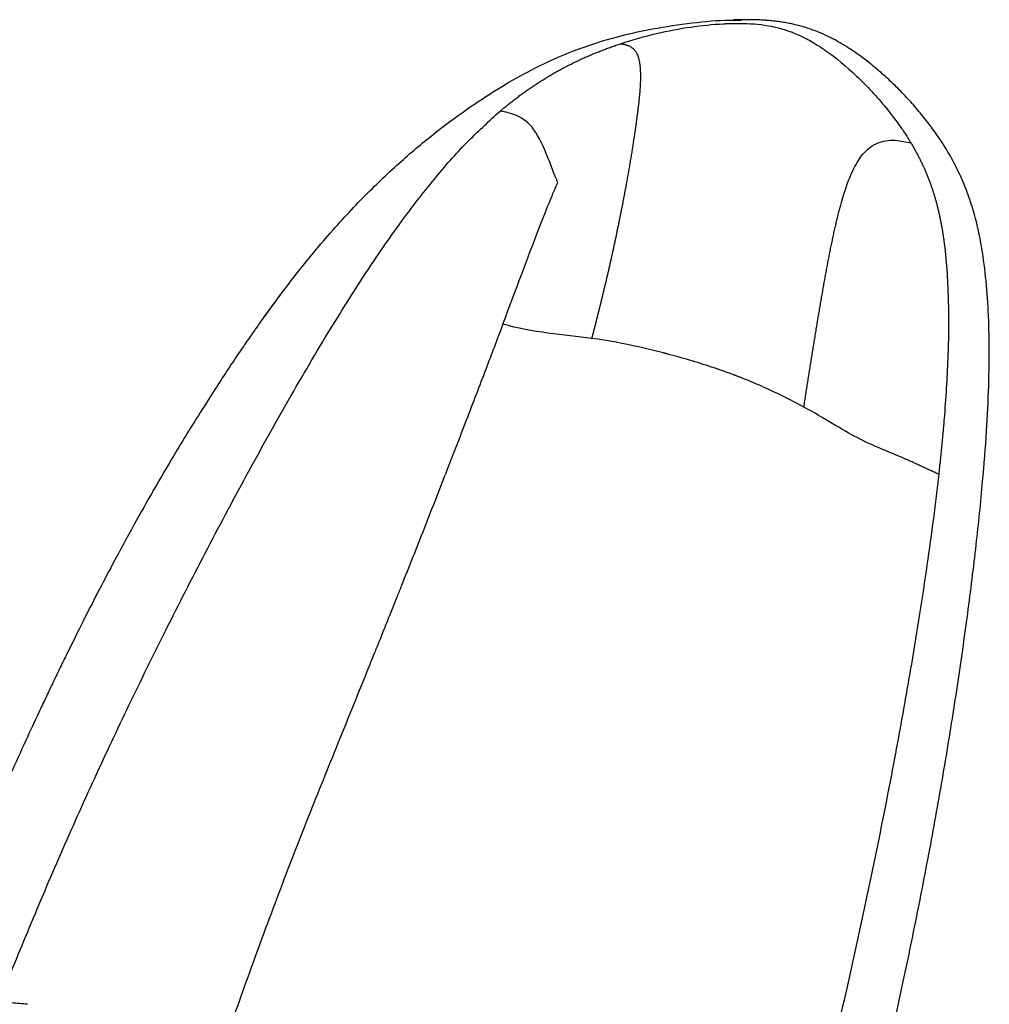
# Paper-space layout '_Right' of a CAD drawing. Header units: millimetres. Extents: x -152 to 619, y 0 to 682.
# Tile 10 of 10: x 459 to 619, y 520 to 682. Entities that reach past the tile are written whole.
import ezdxf

# ---------------------------------------------------------------- set-up
doc = ezdxf.new("R2010")
doc.units = ezdxf.units.MM

psp = doc.layouts.new('_Right')

# ---------------------------------------------------------------- linework, layer by layer
at = {"color": 7, "linetype": 'Continuous', "lineweight": 25}
for points, knots in [([(480, 241.79), (480.4, 242.07), (482.47, 243.5), (486.18, 246.58), (491.1, 251.1), (495.92, 256.18), (500.71, 261.82), (505.84, 268.51), (511.33, 276.31), (517.12, 285.19), (522.83, 294.54), (528.39, 304.15), (534.25, 314.81), (540.27, 326.33), (546.3, 338.63), (551.85, 350.7), (556.96, 362.63), (561.69, 374.45), (566.35, 386.89), (570.9, 399.91), (575.33, 413.43), (579.42, 426.67), (583.25, 439.65), (586.84, 452.3), (590.2, 464.53), (593.37, 476.28), (596.38, 487.75), (599.27, 499.27), (602.09, 511.18), (604.77, 523.25), (607.29, 535.44), (609.62, 547.56), (611.78, 559.8), (613.72, 571.97), (615.4, 583.81), (616.8, 595.04), (617.83, 605.06), (618.52, 613.8), (618.89, 621.35), (618.99, 628.23), (618.79, 634.53), (618.32, 640.31), (617.63, 644.98), (616.79, 648.78), (615.86, 651.93), (614.74, 654.9), (613.41, 657.77), (611.83, 660.59), (610.1, 663.19), (608.32, 665.54), (606.6, 667.6), (604.98, 669.36), (603.64, 670.72), (602.64, 671.69), (601.61, 672.63), (600.58, 673.53), (599.54, 674.39), (598.36, 675.31), (597.06, 676.26), (595.68, 677.19), (594.19, 678.09), (592.67, 678.9), (591.1, 679.62), (589.55, 680.21), (588.03, 680.69), (586.7, 681.01), (585.57, 681.24), (584.7, 681.38), (583.87, 681.49), (583.16, 681.57), (582.6, 681.62), (582.33, 681.64), (582.13, 681.66), (581.93, 681.67), (581.66, 681.69), (581.14, 681.72), (580.59, 681.74), (580.01, 681.75), (579.48, 681.76), (579, 681.76), (578.57, 681.76), (578.22, 681.76), (577.93, 681.76), (577.69, 681.75), (577.49, 681.75), (577.31, 681.74), (577.16, 681.74), (577.04, 681.73), (576.94, 681.73), (576.87, 681.73), (576.83, 681.73), (576.81, 681.73), (576.81, 681.73), (576.82, 681.73)], [0, 0, 0, 0, 0.003133, 0.01624, 0.028653, 0.040639, 0.052546, 0.064706, 0.079834, 0.095479, 0.111482, 0.127628, 0.143672, 0.164074, 0.183777, 0.202947, 0.221736, 0.240282, 0.258646, 0.27997, 0.30082, 0.321057, 0.340566, 0.359667, 0.377936, 0.395375, 0.412341, 0.429389, 0.447058, 0.465694, 0.483287, 0.501245, 0.519326, 0.537248, 0.554621, 0.57105, 0.586166, 0.598155, 0.609149, 0.619396, 0.6292, 0.638924, 0.648973, 0.65608, 0.663672, 0.671859, 0.680463, 0.689075, 0.697253, 0.702829, 0.707769, 0.712072, 0.714065, 0.716036, 0.718078, 0.720295, 0.722783, 0.725623, 0.730068, 0.735365, 0.741587, 0.75031, 0.75999, 0.76986, 0.779214, 0.787451, 0.79181, 0.795439, 0.798254, 0.800209, 0.800892, 0.801183, 0.801458, 0.801739, 0.802045, 0.802799, 0.805163, 0.808882, 0.814042, 0.820719, 0.828993, 0.838951, 0.848186, 0.858596, 0.870219, 0.883089, 0.897231, 0.913396, 0.930981, 0.949984, 0.970388, 0.992162, 1, 1, 1, 1]), ([(498.99, 632.07), (500.97, 634.78), (504.88, 640.12), (511.02, 647.44), (517.1, 653.87), (522.98, 659.32), (528.61, 663.93), (533.98, 667.81), (539.08, 671.08), (544.5, 674.08), (550.38, 676.7), (556.88, 678.83), (563.43, 680.33), (569.9, 681.26), (574.79, 681.74), (577.49, 681.71), (578.12, 681.7)], [0, 0, 0, 0, 0.103811, 0.203913, 0.294492, 0.37657, 0.451096, 0.518909, 0.580783, 0.637991, 0.709586, 0.779157, 0.848699, 0.916596, 0.980588, 1, 1, 1, 1]), ([(558.24, 677.81), (562.24, 679.13), (566.13, 680.03), (571.63, 680.82), (573.4, 681), (575.32, 681.1), (575.63, 681.11), (575.96, 681.13), (576.09, 681.13), (576.11, 681.13), (576.12, 681.13), (576.14, 681.13), (576.2, 681.13), (576.36, 681.14), (577.34, 681.17), (578.25, 681.16), (580.62, 681.07), (582.14, 680.9), (585.16, 680.2), (586.66, 679.69), (588.98, 678.57), (589.77, 678.13), (590.68, 677.57), (590.83, 677.48), (590.98, 677.38), (591.04, 677.34), (591.06, 677.33), (591.07, 677.32), (591.09, 677.31), (591.21, 677.23), (591.53, 677.02), (591.84, 676.81), (593.7, 675.5), (595.42, 674.07), (598.79, 670.88), (600.44, 669.1), (602.72, 666.31), (603.45, 665.35), (604.48, 663.91), (604.81, 663.42), (605.29, 662.69), (605.52, 662.33), (605.79, 661.9), (605.9, 661.72), (605.97, 661.59), (606.01, 661.53), (606.05, 661.47)], [0, 0, 0, 0, 0.25, 0.25, 0.375, 0.375, 0.390625, 0.398438, 0.399414, 0.399902, 0.399902, 0.400391, 0.400391, 0.402344, 0.40625, 0.4375, 0.4375, 0.5, 0.5, 0.5625, 0.5625, 0.59375, 0.59375, 0.597656, 0.599609, 0.599609, 0.600098, 0.600098, 0.600586, 0.601563, 0.609375, 0.625, 0.625, 0.75, 0.75, 0.875, 0.875, 0.9375, 0.9375, 0.96875, 0.96875, 0.984375, 0.992188, 0.996094, 0.996094, 1, 1, 1, 1]), ([(538.42, 666.73), (538.62, 666.9), (539.02, 667.23), (539.62, 667.72), (540.22, 668.2), (540.84, 668.68), (541.46, 669.15), (542.08, 669.61), (542.71, 670.06), (543.35, 670.5), (544, 670.94), (544.65, 671.37), (545.3, 671.79), (545.97, 672.2), (546.64, 672.6), (547.31, 672.99), (548, 673.38), (548.69, 673.75), (549.38, 674.12), (550.09, 674.47), (550.79, 674.82), (551.51, 675.16), (552.23, 675.49), (552.96, 675.81), (553.7, 676.12), (554.44, 676.43), (555.19, 676.72), (555.94, 677.01), (556.7, 677.28), (557.47, 677.55), (557.98, 677.73), (558.24, 677.81)], [0, 0, 0, 0, 0.033955, 0.067906, 0.101857, 0.135812, 0.169775, 0.203749, 0.23774, 0.271751, 0.305785, 0.339848, 0.373945, 0.408081, 0.442262, 0.476495, 0.510784, 0.545136, 0.579556, 0.61405, 0.648624, 0.683282, 0.718033, 0.752881, 0.787834, 0.822896, 0.858072, 0.893366, 0.928783, 0.964326, 1, 1, 1, 1]), ([(558.24, 677.81), (558.29, 677.8), (558.39, 677.79), (558.56, 677.76), (558.73, 677.73), (558.91, 677.69), (559.09, 677.64), (559.27, 677.59), (559.46, 677.52), (559.64, 677.44), (559.83, 677.34), (560.02, 677.23), (560.2, 677.09), (560.37, 676.93), (560.54, 676.74), (560.71, 676.52), (560.86, 676.27), (561, 675.98), (561.13, 675.65), (561.22, 675.33), (561.29, 675.05), (561.33, 674.82), (561.37, 674.57), (561.41, 674.31), (561.44, 674.04), (561.46, 673.74), (561.48, 673.44), (561.49, 673.11), (561.5, 672.77), (561.5, 672.41), (561.5, 672.03), (561.49, 671.63), (561.47, 671.21), (561.45, 670.77), (561.42, 670.31), (561.38, 669.83), (561.34, 669.32), (561.29, 668.8), (561.23, 668.25), (561.17, 667.68), (561.1, 667.08), (561.02, 666.46), (560.94, 665.82), (560.85, 665.15), (560.76, 664.46), (560.65, 663.74), (560.54, 662.99), (560.42, 662.22), (560.34, 661.69), (560.3, 661.42)], [0, 0, 0, 0, 0.031619, 0.063187, 0.094699, 0.126152, 0.157542, 0.188863, 0.220112, 0.251285, 0.282377, 0.313384, 0.344298, 0.375114, 0.405825, 0.436423, 0.46691, 0.497277, 0.527506, 0.557584, 0.573403, 0.589181, 0.604917, 0.620611, 0.636262, 0.65187, 0.667434, 0.682953, 0.698426, 0.713852, 0.72923, 0.744562, 0.759845, 0.775082, 0.790272, 0.805417, 0.820519, 0.835581, 0.850606, 0.865599, 0.880563, 0.895504, 0.910429, 0.925344, 0.940255, 0.955167, 0.970089, 0.98503, 1, 1, 1, 1]), ([(455.9, 520.06), (455.93, 520.15), (457.56, 524.29), (460.9, 532.44), (466.09, 544.65), (471.55, 556.82), (477.33, 569.1), (483.39, 581.44), (489.83, 594.04), (496.54, 606.67), (503.4, 618.99), (510.05, 630.29), (516.3, 640.21), (522.09, 648.6), (527.64, 655.75), (532.95, 661.78), (536.67, 665.14), (538.42, 666.73)], [0, 0, 0, 0, 0.001805, 0.07869, 0.156083, 0.236858, 0.315103, 0.396619, 0.480511, 0.565749, 0.650064, 0.730523, 0.797869, 0.857957, 0.911102, 0.958142, 1, 1, 1, 1]), ([(547.88, 654.95), (547.85, 655.03), (547.8, 655.14), (547.7, 655.41), (547.64, 655.56), (547.45, 656.06), (547.31, 656.42), (546.86, 657.57), (546.54, 658.39), (545.53, 660.86), (544.81, 662.49), (543.13, 664.81), (542.15, 665.51), (540.21, 666.39), (539.25, 666.58), (538.42, 666.73)], [0, 0, 0, 0, 0.03125, 0.03125, 0.0625, 0.0625, 0.125, 0.125, 0.25, 0.25, 0.5, 0.5, 0.75, 0.75, 1, 1, 1, 1]), ([(560.3, 661.42), (560.28, 661.28), (560.23, 661), (560.17, 660.58), (560.1, 660.15), (560.03, 659.71), (559.95, 659.26), (559.88, 658.81), (559.8, 658.35), (559.72, 657.89), (559.64, 657.42), (559.56, 656.94), (559.48, 656.46), (559.39, 655.97), (559.3, 655.48), (559.21, 654.98), (559.12, 654.48), (559.03, 653.97), (558.93, 653.45), (558.83, 652.93), (558.73, 652.4), (558.63, 651.87), (558.53, 651.34), (558.42, 650.8), (558.32, 650.25), (558.21, 649.71), (558.1, 649.15), (557.99, 648.6), (557.87, 648.04), (557.75, 647.47), (557.64, 646.9), (557.52, 646.33), (557.4, 645.75), (557.27, 645.18), (557.15, 644.59), (557.02, 644.01), (556.89, 643.42), (556.76, 642.83), (556.63, 642.24), (556.49, 641.64), (556.36, 641.04), (556.22, 640.44), (556.08, 639.83), (555.94, 639.23), (555.8, 638.62), (555.65, 638.01), (555.5, 637.4), (555.36, 636.78), (555.21, 636.17), (555.06, 635.55), (554.9, 634.93), (554.75, 634.31), (554.59, 633.69), (554.44, 633.06), (554.28, 632.44), (554.12, 631.81), (553.96, 631.18), (553.79, 630.55), (553.63, 629.93), (553.52, 629.51), (553.46, 629.29)], [0, 0, 0, 0, 0.016116, 0.032256, 0.048424, 0.064621, 0.080848, 0.097108, 0.113402, 0.129733, 0.1461, 0.162507, 0.178954, 0.195442, 0.211973, 0.228547, 0.245165, 0.261829, 0.278539, 0.295294, 0.312097, 0.328947, 0.345844, 0.362788, 0.37978, 0.396819, 0.413906, 0.43104, 0.44822, 0.465446, 0.482719, 0.500036, 0.517398, 0.534804, 0.552252, 0.569743, 0.587275, 0.604848, 0.62246, 0.640112, 0.657803, 0.675531, 0.693296, 0.711097, 0.728932, 0.746802, 0.764704, 0.782639, 0.800604, 0.8186, 0.836625, 0.854678, 0.872758, 0.890864, 0.908996, 0.927152, 0.945331, 0.963533, 0.981756, 1, 1, 1, 1]), ([(594.48, 651.24), (595.43, 654.71), (596.4, 657.01), (598.38, 660.13), (599.38, 660.94), (600.41, 661.4)], [0, 0, 0, 0, 0.5, 0.5, 1, 1, 1, 1]), ([(600.41, 661.4), (601.43, 661.86), (602.46, 661.96), (604.39, 661.86), (605.29, 661.65), (606.05, 661.47)], [0, 0, 0, 0, 0.5, 0.5, 1, 1, 1, 1]), ([(606.05, 661.47), (606.15, 661.3), (606.36, 660.95), (606.66, 660.42), (606.95, 659.89), (607.24, 659.36), (607.51, 658.83), (607.77, 658.29), (608.03, 657.76), (608.27, 657.22), (608.51, 656.68), (608.73, 656.13), (608.95, 655.59), (609.15, 655.04), (609.35, 654.49), (609.54, 653.94), (609.72, 653.39), (609.9, 652.84), (610.06, 652.28), (610.22, 651.72), (610.36, 651.16), (610.5, 650.6), (610.64, 650.03), (610.76, 649.47), (610.88, 648.9), (610.99, 648.33), (611.1, 647.76), (611.2, 647.19), (611.29, 646.61), (611.38, 646.03), (611.66, 644.06), (611.99, 640.66), (612.22, 635.82), (612.26, 630.93), (612.14, 626.01), (611.89, 621.07), (611.59, 617), (611.32, 613.82), (611.11, 611.53), (610.87, 609.24), (610.71, 607.72), (610.62, 606.95)], [0, 0, 0, 0, 0.0109679, 0.0218809, 0.0327414, 0.0435518, 0.0543146, 0.0650322, 0.0757075, 0.0863434, 0.096943, 0.1075095, 0.1180463, 0.1285571, 0.1390454, 0.1495152, 0.1599697, 0.1704116, 0.1808436, 0.1912686, 0.2016891, 0.2121078, 0.2225272, 0.2329493, 0.2433762, 0.2538099, 0.2642533, 0.274708, 0.2851748, 0.2956543, 0.3061467, 0.3925741, 0.4798083, 0.5676258, 0.6560299, 0.7450609, 0.8347209, 0.8759058, 0.9171835, 0.9585498, 1, 1, 1, 1]), ([(538.86, 631.65), (541.09, 637.58), (542.88, 642.41), (545.16, 648.33), (545.85, 650.08), (546.76, 652.32), (547.04, 653), (547.42, 653.89), (547.53, 654.16), (547.74, 654.62), (547.82, 654.82), (547.88, 654.95)], [0, 0, 0, 0, 0.5, 0.5, 0.75, 0.75, 0.875, 0.875, 0.9375, 0.9375, 1, 1, 1, 1]), ([(588.42, 618.01), (588.47, 618.36), (588.58, 619.05), (588.74, 620.08), (588.9, 621.12), (589.07, 622.15), (589.23, 623.18), (589.39, 624.21), (589.56, 625.23), (589.72, 626.25), (589.89, 627.28), (590.05, 628.3), (590.22, 629.31), (590.38, 630.32), (590.55, 631.33), (590.71, 632.34), (590.88, 633.34), (591.05, 634.33), (591.22, 635.32), (591.39, 636.31), (591.56, 637.29), (591.73, 638.26), (591.9, 639.22), (592.08, 640.17), (592.25, 641.11), (592.43, 642.04), (592.61, 642.96), (592.78, 643.87), (592.97, 644.77), (593.15, 645.64), (593.33, 646.51), (593.52, 647.35), (593.71, 648.18), (593.9, 648.98), (594.09, 649.76), (594.28, 650.52), (594.41, 651), (594.48, 651.24)], [0, 0, 0, 0, 0.02914, 0.058257, 0.087353, 0.116432, 0.145493, 0.174538, 0.203568, 0.232582, 0.261579, 0.290557, 0.319514, 0.348448, 0.377355, 0.40623, 0.435069, 0.463869, 0.492624, 0.521331, 0.549986, 0.578585, 0.607124, 0.635599, 0.664009, 0.692351, 0.720625, 0.748832, 0.776975, 0.805059, 0.833084, 0.861052, 0.88896, 0.916807, 0.944595, 0.972324, 1, 1, 1, 1]), ([(502.61, 637.01), (502.61, 637.01), (502.61, 637.02), (502.58, 636.98), (502.5, 636.88), (502.38, 636.72), (502.21, 636.49), (501.98, 636.19), (501.7, 635.82), (501.37, 635.37), (500.97, 634.84), (500.52, 634.22), (500, 633.5), (499.43, 632.72), (498.83, 631.87), (498.2, 630.98), (497.51, 630), (496.76, 628.91), (495.94, 627.71), (494.75, 625.97), (493.09, 623.48), (491.05, 620.33), (488.88, 616.92), (486.59, 613.23), (483.91, 608.78), (480.9, 603.62), (477.61, 597.76), (474.59, 592.18), (471.86, 586.95), (469.44, 582.21), (467.41, 578.11), (465.82, 574.85), (464.66, 572.45), (463.53, 570.06), (462.04, 566.89), (460.07, 562.66), (457.78, 557.63), (455.52, 552.59), (453.4, 547.78), (451.41, 543.2), (449.64, 539.06), (448.07, 535.33), (446.71, 532.05), (445.43, 528.93), (444.39, 526.37), (443.61, 524.44), (443.07, 523.1), (442.59, 521.88), (442.32, 521.2), (442.19, 520.88)], [0, 0, 0, 0, 0.0186034, 0.0710391, 0.1189419, 0.1623778, 0.201458, 0.2363342, 0.2671949, 0.2942945, 0.317953, 0.3384737, 0.3561389, 0.3712178, 0.3825032, 0.3922103, 0.40057, 0.4079082, 0.4146379, 0.4211614, 0.4348173, 0.4506492, 0.4692311, 0.4905669, 0.51438, 0.5491759, 0.5860801, 0.6233132, 0.6503132, 0.6757235, 0.699179, 0.7102706, 0.7211008, 0.7318752, 0.7427697, 0.7653011, 0.7938986, 0.8236419, 0.8535114, 0.8824036, 0.909311, 0.929629, 0.9476748, 0.9632959, 0.9766556, 0.9827303, 0.9886347, 0.9946473, 1, 1, 1, 1]), ([(538.86, 631.65), (537.92, 629.17), (535.94, 623.94), (532.79, 615.74), (529.39, 606.95), (525.82, 597.84), (523.14, 591.09), (521.29, 586.44), (520.27, 583.9), (519.11, 581.02), (517.95, 578.14), (515.48, 572.03), (511.74, 562.83), (506.62, 550.1), (501.62, 537.27), (496.83, 524.23), (493.64, 515.2), (492.07, 510.47), (491.91, 510)], [0, 0, 0, 0, 0.061403, 0.129327, 0.202117, 0.278055, 0.354282, 0.369249, 0.393182, 0.417042, 0.440815, 0.464488, 0.568591, 0.669219, 0.780016, 0.88519, 0.988784, 1, 1, 1, 1]), ([(553.46, 629.3), (551.2, 629.6), (548.74, 629.84), (543.76, 630.52), (541.24, 630.96), (538.86, 631.65)], [0, 0, 0, 0, 0.5, 0.5, 1, 1, 1, 1]), ([(588.41, 618.01), (586.29, 619.17), (583.95, 620.32), (580.34, 621.92), (579.12, 622.43), (577.76, 622.96), (577.53, 623.05), (577.3, 623.14), (577.21, 623.18), (577.19, 623.18), (577.19, 623.18), (577.17, 623.19), (577.13, 623.21), (577.01, 623.25), (576.9, 623.29), (576.23, 623.55), (575.63, 623.77), (573.82, 624.4), (572.61, 624.8), (570.18, 625.56), (568.95, 625.91), (567.13, 626.42), (566.52, 626.58), (565.83, 626.76), (565.72, 626.79), (565.6, 626.82), (565.56, 626.84), (565.55, 626.84), (565.54, 626.84), (565.52, 626.85), (565.43, 626.87), (565.2, 626.93), (564.97, 626.99), (563.61, 627.34), (562.42, 627.63), (558.79, 628.45), (556.29, 628.92), (553.46, 629.3)], [0, 0, 0, 0, 0.25, 0.25, 0.375, 0.375, 0.390625, 0.398438, 0.399414, 0.399902, 0.399902, 0.400391, 0.400391, 0.402344, 0.40625, 0.40625, 0.4375, 0.4375, 0.5, 0.5, 0.5625, 0.5625, 0.59375, 0.59375, 0.597656, 0.599609, 0.599609, 0.600098, 0.600098, 0.600586, 0.601563, 0.609375, 0.625, 0.625, 0.75, 0.75, 1, 1, 1, 1]), ([(597.18, 612.97), (595.88, 613.65), (594.53, 614.45), (591.65, 616.17), (590.11, 617.09), (588.41, 618.01)], [0, 0, 0, 0, 0.5, 0.5, 1, 1, 1, 1]), ([(610.62, 606.95), (610.53, 606.99), (610.34, 607.08), (610.05, 607.21), (609.75, 607.34), (609.44, 607.48), (609.13, 607.63), (608.8, 607.78), (608.47, 607.93), (608.12, 608.09), (607.76, 608.26), (607.4, 608.43), (607.02, 608.6), (606.63, 608.78), (606.23, 608.97), (605.81, 609.16), (605.38, 609.35), (604.93, 609.55), (604.62, 609.68), (604.46, 609.75)], [0, 0, 0, 0, 0.059278, 0.118487, 0.177617, 0.23667, 0.295654, 0.354586, 0.413482, 0.472355, 0.531213, 0.590053, 0.648856, 0.707588, 0.76622, 0.824759, 0.883225, 0.94164, 1, 1, 1, 1]), ([(610.62, 606.95), (610.56, 606.36), (610.49, 605.77), (610.35, 604.57), (610.14, 602.76), (609.6, 598.44), (609.06, 594.59), (607.93, 586.72), (607.06, 581.26), (605.65, 572.92), (604.91, 568.72), (604.01, 563.78), (603.59, 561.49), (603.41, 560.56), (603.37, 560.33), (603.36, 560.27), (603.36, 560.26), (603.35, 560.24), (603.35, 560.23), (603.34, 560.18), (603.3, 559.96), (603.13, 559.03), (600.81, 546.87), (598.3, 534.96), (595.33, 521.69), (594.73, 519.07), (593.54, 513.93), (592.94, 511.4), (591.17, 503.97), (589.99, 499.18), (587.61, 489.71), (586.41, 485.02), (584.56, 477.89), (583.94, 475.5), (582.67, 470.64), (582.03, 468.18), (578.75, 455.69), (575.93, 445.14), (571.89, 431.44), (571.05, 428.67), (569.32, 423.09), (568.43, 420.28), (565.66, 411.77), (563.7, 406.02), (559.57, 394.4), (557.4, 388.53), (554.02, 379.68), (552.86, 376.71), (551.69, 373.73), (551.68, 373.71), (551.67, 373.7), (551.67, 373.68), (551.65, 373.65), (551.62, 373.56), (551.56, 373.4), (551.43, 373.08), (551.17, 372.43), (550.66, 371.13), (547.84, 364.09), (545.05, 357.39), (539.81, 345.37), (537.05, 339.31), (532.63, 330.1), (531.11, 327.01), (527.97, 320.79), (526.34, 317.65), (517.97, 301.9), (510.54, 289.21), (501.27, 275.64), (499.42, 273.04), (495.74, 268.12), (493.92, 265.81), (488.46, 259.3), (484.81, 255.48), (480.97, 252.05)], [0, 0, 0, 0, 0.007812, 0.007812, 0.015625, 0.03125, 0.0625, 0.0625, 0.125, 0.125, 0.15625, 0.171875, 0.179687, 0.181641, 0.182129, 0.182251, 0.182312, 0.182312, 0.182373, 0.182373, 0.182617, 0.183594, 0.1875, 0.25, 0.25, 0.265625, 0.265625, 0.28125, 0.28125, 0.3125, 0.3125, 0.34375, 0.34375, 0.359375, 0.359375, 0.375, 0.375, 0.4375, 0.4375, 0.453125, 0.453125, 0.46875, 0.46875, 0.5, 0.5, 0.53125, 0.53125, 0.546875, 0.546936, 0.546936, 0.546997, 0.546997, 0.547119, 0.547363, 0.547852, 0.548828, 0.550781, 0.554688, 0.5625, 0.625, 0.625, 0.6875, 0.6875, 0.71875, 0.71875, 0.75, 0.75, 0.875, 0.875, 0.90625, 0.90625, 0.9375, 0.9375, 1, 1, 1, 1]), ([(460.57, 519.7), (460.13, 519.74), (459.26, 519.81), (457.96, 519.92), (456.5, 520.03), (454.86, 520.15), (452.48, 520.31), (450.04, 520.46), (448.21, 520.56), (447.54, 520.6)], [0, 0, 0, 0, 0.10181, 0.200916, 0.298283, 0.43817, 0.578187, 0.846943, 1, 1, 1, 1])]:
    psp.add_open_spline(points, degree=3, knots=knots, dxfattribs=at)
psp.add_open_spline([(604.46, 609.75), (602.18, 610.72), (599.77, 611.61), (597.18, 612.97)], degree=3, dxfattribs=at)

doc.saveas('drawing.dxf')
